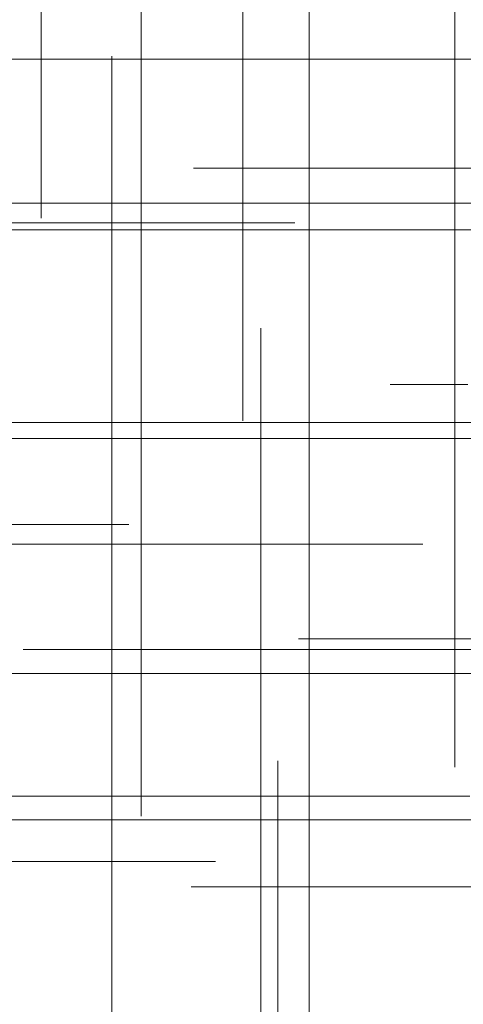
# Model space of a CAD drawing. Header units: millimetres. Extents: x -50 to 901, y -50 to 714.
# Tile 73 of 186: x 21.99 to 25.27, y -14.44 to -7.14. Entities that reach past the tile are written whole.
import ezdxf

# ---------------------------------------------------------------- set-up
doc = ezdxf.new("R2010")
doc.units = ezdxf.units.MM

# ---------------------------------------------------------------- blocks, each defined once
blk = doc.blocks.new('SW_CENTERMARKSYMBOL_404')
at = {"color": 0, "linetype": 'Continuous', "lineweight": 18}
blk.add_line((-5, 0), (-5.5747, 0), dxfattribs=at)
blk = doc.blocks.new('SW_CENTERMARKSYMBOL_405')
at = {"color": 0, "linetype": 'Continuous', "lineweight": 18}
for p, q in [((-5, 0), (-5.5747, 0)), ((0, 0), (-5, 0))]:
    blk.add_line(p, q, dxfattribs=at)
blk = doc.blocks.new('SW_CENTERMARKSYMBOL_406')
at = {"color": 0, "linetype": 'Continuous', "lineweight": 18}
for p, q in [((-5, 0), (-5.5747, 0)), ((0, 0), (-5, 0))]:
    blk.add_line(p, q, dxfattribs=at)
blk = doc.blocks.new('SW_CENTERMARKSYMBOL_493')
at = {"color": 0, "linetype": 'Continuous', "lineweight": 18}
for p, q in [((0, 5), (0, 5.6932)), ((0, 0), (0, 5))]:
    blk.add_line(p, q, dxfattribs=at)
blk = doc.blocks.new('SW_CENTERMARKSYMBOL_497')
at = {"color": 0, "linetype": 'Continuous', "lineweight": 18}
for p, q in [((0, 0), (5, 0)), ((5, 0), (5.5209, 0))]:
    blk.add_line(p, q, dxfattribs=at)
blk = doc.blocks.new('SW_CENTERMARKSYMBOL_498')
at = {"color": 0, "linetype": 'Continuous', "lineweight": 18}
blk.add_line((0, 0), (5, 0), dxfattribs=at)
blk = doc.blocks.new('SW_CENTERMARKSYMBOL_499')
at = {"color": 0, "linetype": 'Continuous', "lineweight": 18}
for p, q in [((0, 5), (0, 5.6585)), ((0, 0), (0, 5)), ((0, 0), (-5, 0)), ((0, 0), (0, -5)), ((0, 0), (5, 0))]:
    blk.add_line(p, q, dxfattribs=at)
blk = doc.blocks.new('SW_CENTERMARKSYMBOL_500')
at = {"color": 0, "linetype": 'Continuous', "lineweight": 18}
for p, q in [((0, 5), (0, 5.6585)), ((0, 0), (0, 5))]:
    blk.add_line(p, q, dxfattribs=at)
blk = doc.blocks.new('SW_CENTERMARKSYMBOL_501')
at = {"color": 0, "linetype": 'Continuous', "lineweight": 18}
for p, q in [((0, 0), (5, 0)), ((5, 0), (5.5209, 0))]:
    blk.add_line(p, q, dxfattribs=at)
blk = doc.blocks.new('SW_CENTERMARKSYMBOL_521')
at = {"color": 0, "linetype": 'Continuous', "lineweight": 18}
for p, q in [((0, 0), (0, -5)), ((0, -5), (0, -5.5209))]:
    blk.add_line(p, q, dxfattribs=at)
blk = doc.blocks.new('SW_CENTERMARKSYMBOL_525')
at = {"color": 0, "linetype": 'Continuous', "lineweight": 18}
for p, q in [((0, 0), (0, -5)), ((0, -5), (0, -5.6063))]:
    blk.add_line(p, q, dxfattribs=at)
blk = doc.blocks.new('SW_CENTERMARKSYMBOL_537')
at = {"color": 0, "linetype": 'Continuous', "lineweight": 18}
for p, q in [((0, 0), (5, 0)), ((5, 0), (5.6463, 0))]:
    blk.add_line(p, q, dxfattribs=at)
blk = doc.blocks.new('SW_CENTERMARKSYMBOL_538')
at = {"color": 0, "linetype": 'Continuous', "lineweight": 18}
blk.add_line((0, 0), (5, 0), dxfattribs=at)
blk = doc.blocks.new('SW_CENTERMARKSYMBOL_539')
at = {"color": 0, "linetype": 'Continuous', "lineweight": 18}
blk.add_line((0, 0), (5, 0), dxfattribs=at)
blk = doc.blocks.new('SW_CENTERMARKSYMBOL_540')
at = {"color": 0, "linetype": 'Continuous', "lineweight": 18}
for q in [(0, 5), (-5, 0), (0, -5), (5, 0)]:
    blk.add_line((0, 0), q, dxfattribs=at)
blk = doc.blocks.new('SW_CENTERMARKSYMBOL_541')
at = {"color": 0, "linetype": 'Continuous', "lineweight": 18}
blk.add_line((0, 0), (-5, 0), dxfattribs=at)
blk = doc.blocks.new('SW_CENTERMARKSYMBOL_542')
at = {"color": 0, "linetype": 'Continuous', "lineweight": 18}
for p, q in [((-5, 0), (-5.6932, 0)), ((0, 0), (-5, 0))]:
    blk.add_line(p, q, dxfattribs=at)
blk = doc.blocks.new('SW_CENTERMARKSYMBOL_544')
at = {"color": 0, "linetype": 'Continuous', "lineweight": 18}
for p, q in [((0, 0), (5, 0)), ((5, 0), (5.6463, 0))]:
    blk.add_line(p, q, dxfattribs=at)
blk = doc.blocks.new('SW_CENTERMARKSYMBOL_548')
at = {"color": 0, "linetype": 'Continuous', "lineweight": 18}
for p, q in [((0, 0), (0, 5)), ((0, 0), (-5, 0)), ((0, 0), (0, -5)), ((0, 0), (5, 0)), ((0, -5), (0, -5.6063))]:
    blk.add_line(p, q, dxfattribs=at)
blk = doc.blocks.new('SW_CENTERMARKSYMBOL_550')
at = {"color": 0, "linetype": 'Continuous', "lineweight": 18}
for p, q in [((-5, 0), (-5.6932, 0)), ((0, 0), (-5, 0))]:
    blk.add_line(p, q, dxfattribs=at)
blk = doc.blocks.new('SW_CENTERMARKSYMBOL_551')
at = {"color": 0, "linetype": 'Continuous', "lineweight": 18}
blk.add_line((0, 0), (-5, 0), dxfattribs=at)
blk = doc.blocks.new('SW_CENTERMARKSYMBOL_552')
at = {"color": 0, "linetype": 'Continuous', "lineweight": 18}
for p, q in [((0, 0), (0, -5)), ((0, -5), (0, -5.6585))]:
    blk.add_line(p, q, dxfattribs=at)
blk = doc.blocks.new('SW_CENTERMARKSYMBOL_967')
at = {"color": 0, "linetype": 'Continuous', "lineweight": 18}
blk.add_line((-5, 0), (-5.5747, 0), dxfattribs=at)
blk = doc.blocks.new('SW_CENTERMARKSYMBOL_968')
at = {"color": 0, "linetype": 'Continuous', "lineweight": 18}
for p, q in [((-5, 0), (-5.5747, 0)), ((0, 0), (-5, 0))]:
    blk.add_line(p, q, dxfattribs=at)
blk = doc.blocks.new('SW_CENTERMARKSYMBOL_969')
at = {"color": 0, "linetype": 'Continuous', "lineweight": 18}
for p, q in [((-5, 0), (-5.5747, 0)), ((0, 0), (-5, 0))]:
    blk.add_line(p, q, dxfattribs=at)
blk = doc.blocks.new('SW_CENTERMARKSYMBOL_1056')
at = {"color": 0, "linetype": 'Continuous', "lineweight": 18}
for p, q in [((0, 5), (0, 5.6932)), ((0, 0), (0, 5))]:
    blk.add_line(p, q, dxfattribs=at)
blk = doc.blocks.new('SW_CENTERMARKSYMBOL_1060')
at = {"color": 0, "linetype": 'Continuous', "lineweight": 18}
for p, q in [((0, 0), (5, 0)), ((5, 0), (5.5209, 0))]:
    blk.add_line(p, q, dxfattribs=at)
blk = doc.blocks.new('SW_CENTERMARKSYMBOL_1061')
at = {"color": 0, "linetype": 'Continuous', "lineweight": 18}
blk.add_line((0, 0), (5, 0), dxfattribs=at)
blk = doc.blocks.new('SW_CENTERMARKSYMBOL_1062')
at = {"color": 0, "linetype": 'Continuous', "lineweight": 18}
for p, q in [((0, 5), (0, 5.6585)), ((0, 0), (0, 5)), ((0, 0), (-5, 0)), ((0, 0), (0, -5)), ((0, 0), (5, 0))]:
    blk.add_line(p, q, dxfattribs=at)
blk = doc.blocks.new('SW_CENTERMARKSYMBOL_1063')
at = {"color": 0, "linetype": 'Continuous', "lineweight": 18}
for p, q in [((0, 5), (0, 5.6585)), ((0, 0), (0, 5))]:
    blk.add_line(p, q, dxfattribs=at)
blk = doc.blocks.new('SW_CENTERMARKSYMBOL_1064')
at = {"color": 0, "linetype": 'Continuous', "lineweight": 18}
for p, q in [((0, 0), (5, 0)), ((5, 0), (5.5209, 0))]:
    blk.add_line(p, q, dxfattribs=at)
blk = doc.blocks.new('SW_CENTERMARKSYMBOL_1084')
at = {"color": 0, "linetype": 'Continuous', "lineweight": 18}
for p, q in [((0, 0), (0, -5)), ((0, -5), (0, -5.5209))]:
    blk.add_line(p, q, dxfattribs=at)
blk = doc.blocks.new('SW_CENTERMARKSYMBOL_1088')
at = {"color": 0, "linetype": 'Continuous', "lineweight": 18}
for p, q in [((0, 0), (0, -5)), ((0, -5), (0, -5.6063))]:
    blk.add_line(p, q, dxfattribs=at)
blk = doc.blocks.new('SW_CENTERMARKSYMBOL_1100')
at = {"color": 0, "linetype": 'Continuous', "lineweight": 18}
for p, q in [((0, 0), (5, 0)), ((5, 0), (5.6463, 0))]:
    blk.add_line(p, q, dxfattribs=at)
blk = doc.blocks.new('SW_CENTERMARKSYMBOL_1101')
at = {"color": 0, "linetype": 'Continuous', "lineweight": 18}
blk.add_line((0, 0), (5, 0), dxfattribs=at)
blk = doc.blocks.new('SW_CENTERMARKSYMBOL_1102')
at = {"color": 0, "linetype": 'Continuous', "lineweight": 18}
blk.add_line((0, 0), (5, 0), dxfattribs=at)
blk = doc.blocks.new('SW_CENTERMARKSYMBOL_1103')
at = {"color": 0, "linetype": 'Continuous', "lineweight": 18}
for q in [(0, 5), (-5, 0), (0, -5), (5, 0)]:
    blk.add_line((0, 0), q, dxfattribs=at)
blk = doc.blocks.new('SW_CENTERMARKSYMBOL_1104')
at = {"color": 0, "linetype": 'Continuous', "lineweight": 18}
blk.add_line((0, 0), (-5, 0), dxfattribs=at)
blk = doc.blocks.new('SW_CENTERMARKSYMBOL_1105')
at = {"color": 0, "linetype": 'Continuous', "lineweight": 18}
for p, q in [((-5, 0), (-5.6932, 0)), ((0, 0), (-5, 0))]:
    blk.add_line(p, q, dxfattribs=at)
blk = doc.blocks.new('SW_CENTERMARKSYMBOL_1107')
at = {"color": 0, "linetype": 'Continuous', "lineweight": 18}
for p, q in [((0, 0), (5, 0)), ((5, 0), (5.6463, 0))]:
    blk.add_line(p, q, dxfattribs=at)
blk = doc.blocks.new('SW_CENTERMARKSYMBOL_1111')
at = {"color": 0, "linetype": 'Continuous', "lineweight": 18}
for p, q in [((0, 0), (0, 5)), ((0, 0), (-5, 0)), ((0, 0), (0, -5)), ((0, 0), (5, 0)), ((0, -5), (0, -5.6063))]:
    blk.add_line(p, q, dxfattribs=at)
blk = doc.blocks.new('SW_CENTERMARKSYMBOL_1113')
at = {"color": 0, "linetype": 'Continuous', "lineweight": 18}
for p, q in [((-5, 0), (-5.6932, 0)), ((0, 0), (-5, 0))]:
    blk.add_line(p, q, dxfattribs=at)
blk = doc.blocks.new('SW_CENTERMARKSYMBOL_1114')
at = {"color": 0, "linetype": 'Continuous', "lineweight": 18}
blk.add_line((0, 0), (-5, 0), dxfattribs=at)
blk = doc.blocks.new('SW_CENTERMARKSYMBOL_1115')
at = {"color": 0, "linetype": 'Continuous', "lineweight": 18}
for p, q in [((0, 0), (0, -5)), ((0, -5), (0, -5.6585))]:
    blk.add_line(p, q, dxfattribs=at)
blk = doc.blocks.new('SW_CENTERMARKSYMBOL_1530')
at = {"color": 0, "linetype": 'Continuous', "lineweight": 18}
blk.add_line((-5, 0), (-5.5747, 0), dxfattribs=at)
blk = doc.blocks.new('SW_CENTERMARKSYMBOL_1531')
at = {"color": 0, "linetype": 'Continuous', "lineweight": 18}
for p, q in [((-5, 0), (-5.5747, 0)), ((0, 0), (-5, 0))]:
    blk.add_line(p, q, dxfattribs=at)
blk = doc.blocks.new('SW_CENTERMARKSYMBOL_1532')
at = {"color": 0, "linetype": 'Continuous', "lineweight": 18}
for p, q in [((-5, 0), (-5.5747, 0)), ((0, 0), (-5, 0))]:
    blk.add_line(p, q, dxfattribs=at)
blk = doc.blocks.new('SW_CENTERMARKSYMBOL_1619')
at = {"color": 0, "linetype": 'Continuous', "lineweight": 18}
for p, q in [((0, 5), (0, 5.6932)), ((0, 0), (0, 5))]:
    blk.add_line(p, q, dxfattribs=at)
blk = doc.blocks.new('SW_CENTERMARKSYMBOL_1623')
at = {"color": 0, "linetype": 'Continuous', "lineweight": 18}
for p, q in [((0, 0), (5, 0)), ((5, 0), (5.5209, 0))]:
    blk.add_line(p, q, dxfattribs=at)
blk = doc.blocks.new('SW_CENTERMARKSYMBOL_1624')
at = {"color": 0, "linetype": 'Continuous', "lineweight": 18}
blk.add_line((0, 0), (5, 0), dxfattribs=at)
blk = doc.blocks.new('SW_CENTERMARKSYMBOL_1625')
at = {"color": 0, "linetype": 'Continuous', "lineweight": 18}
for p, q in [((0, 5), (0, 5.6585)), ((0, 0), (0, 5)), ((0, 0), (-5, 0)), ((0, 0), (0, -5)), ((0, 0), (5, 0))]:
    blk.add_line(p, q, dxfattribs=at)
blk = doc.blocks.new('SW_CENTERMARKSYMBOL_1626')
at = {"color": 0, "linetype": 'Continuous', "lineweight": 18}
for p, q in [((0, 5), (0, 5.6585)), ((0, 0), (0, 5))]:
    blk.add_line(p, q, dxfattribs=at)
blk = doc.blocks.new('SW_CENTERMARKSYMBOL_1627')
at = {"color": 0, "linetype": 'Continuous', "lineweight": 18}
for p, q in [((0, 0), (5, 0)), ((5, 0), (5.5209, 0))]:
    blk.add_line(p, q, dxfattribs=at)
blk = doc.blocks.new('SW_CENTERMARKSYMBOL_1647')
at = {"color": 0, "linetype": 'Continuous', "lineweight": 18}
for p, q in [((0, 0), (0, -5)), ((0, -5), (0, -5.5209))]:
    blk.add_line(p, q, dxfattribs=at)
blk = doc.blocks.new('SW_CENTERMARKSYMBOL_1651')
at = {"color": 0, "linetype": 'Continuous', "lineweight": 18}
for p, q in [((0, 0), (0, -5)), ((0, -5), (0, -5.6063))]:
    blk.add_line(p, q, dxfattribs=at)
blk = doc.blocks.new('SW_CENTERMARKSYMBOL_1663')
at = {"color": 0, "linetype": 'Continuous', "lineweight": 18}
for p, q in [((0, 0), (5, 0)), ((5, 0), (5.6463, 0))]:
    blk.add_line(p, q, dxfattribs=at)
blk = doc.blocks.new('SW_CENTERMARKSYMBOL_1664')
at = {"color": 0, "linetype": 'Continuous', "lineweight": 18}
blk.add_line((0, 0), (5, 0), dxfattribs=at)
blk = doc.blocks.new('SW_CENTERMARKSYMBOL_1665')
at = {"color": 0, "linetype": 'Continuous', "lineweight": 18}
blk.add_line((0, 0), (5, 0), dxfattribs=at)
blk = doc.blocks.new('SW_CENTERMARKSYMBOL_1666')
at = {"color": 0, "linetype": 'Continuous', "lineweight": 18}
for q in [(0, 5), (-5, 0), (0, -5), (5, 0)]:
    blk.add_line((0, 0), q, dxfattribs=at)
blk = doc.blocks.new('SW_CENTERMARKSYMBOL_1667')
at = {"color": 0, "linetype": 'Continuous', "lineweight": 18}
blk.add_line((0, 0), (-5, 0), dxfattribs=at)
blk = doc.blocks.new('SW_CENTERMARKSYMBOL_1668')
at = {"color": 0, "linetype": 'Continuous', "lineweight": 18}
for p, q in [((-5, 0), (-5.6932, 0)), ((0, 0), (-5, 0))]:
    blk.add_line(p, q, dxfattribs=at)
blk = doc.blocks.new('SW_CENTERMARKSYMBOL_1670')
at = {"color": 0, "linetype": 'Continuous', "lineweight": 18}
for p, q in [((0, 0), (5, 0)), ((5, 0), (5.6463, 0))]:
    blk.add_line(p, q, dxfattribs=at)
blk = doc.blocks.new('SW_CENTERMARKSYMBOL_1674')
at = {"color": 0, "linetype": 'Continuous', "lineweight": 18}
for p, q in [((0, 0), (0, 5)), ((0, 0), (-5, 0)), ((0, 0), (0, -5)), ((0, 0), (5, 0)), ((0, -5), (0, -5.6063))]:
    blk.add_line(p, q, dxfattribs=at)
blk = doc.blocks.new('SW_CENTERMARKSYMBOL_1676')
at = {"color": 0, "linetype": 'Continuous', "lineweight": 18}
for p, q in [((-5, 0), (-5.6932, 0)), ((0, 0), (-5, 0))]:
    blk.add_line(p, q, dxfattribs=at)
blk = doc.blocks.new('SW_CENTERMARKSYMBOL_1677')
at = {"color": 0, "linetype": 'Continuous', "lineweight": 18}
blk.add_line((0, 0), (-5, 0), dxfattribs=at)
blk = doc.blocks.new('SW_CENTERMARKSYMBOL_1678')
at = {"color": 0, "linetype": 'Continuous', "lineweight": 18}
for p, q in [((0, 0), (0, -5)), ((0, -5), (0, -5.6585))]:
    blk.add_line(p, q, dxfattribs=at)
blk = doc.blocks.new('SW_CENTERMARKSYMBOL_2093')
at = {"color": 0, "linetype": 'Continuous', "lineweight": 18}
blk.add_line((-5, 0), (-5.5747, 0), dxfattribs=at)
blk = doc.blocks.new('SW_CENTERMARKSYMBOL_2094')
at = {"color": 0, "linetype": 'Continuous', "lineweight": 18}
for p, q in [((-5, 0), (-5.5747, 0)), ((0, 0), (-5, 0))]:
    blk.add_line(p, q, dxfattribs=at)
blk = doc.blocks.new('SW_CENTERMARKSYMBOL_2095')
at = {"color": 0, "linetype": 'Continuous', "lineweight": 18}
for p, q in [((-5, 0), (-5.5747, 0)), ((0, 0), (-5, 0))]:
    blk.add_line(p, q, dxfattribs=at)
blk = doc.blocks.new('SW_CENTERMARKSYMBOL_2182')
at = {"color": 0, "linetype": 'Continuous', "lineweight": 18}
for p, q in [((0, 5), (0, 5.6932)), ((0, 0), (0, 5))]:
    blk.add_line(p, q, dxfattribs=at)
blk = doc.blocks.new('SW_CENTERMARKSYMBOL_2186')
at = {"color": 0, "linetype": 'Continuous', "lineweight": 18}
for p, q in [((0, 0), (5, 0)), ((5, 0), (5.5209, 0))]:
    blk.add_line(p, q, dxfattribs=at)
blk = doc.blocks.new('SW_CENTERMARKSYMBOL_2187')
at = {"color": 0, "linetype": 'Continuous', "lineweight": 18}
blk.add_line((0, 0), (5, 0), dxfattribs=at)
blk = doc.blocks.new('SW_CENTERMARKSYMBOL_2188')
at = {"color": 0, "linetype": 'Continuous', "lineweight": 18}
for p, q in [((0, 5), (0, 5.6585)), ((0, 0), (0, 5)), ((0, 0), (-5, 0)), ((0, 0), (0, -5)), ((0, 0), (5, 0))]:
    blk.add_line(p, q, dxfattribs=at)
blk = doc.blocks.new('SW_CENTERMARKSYMBOL_2189')
at = {"color": 0, "linetype": 'Continuous', "lineweight": 18}
for p, q in [((0, 5), (0, 5.6585)), ((0, 0), (0, 5))]:
    blk.add_line(p, q, dxfattribs=at)
blk = doc.blocks.new('SW_CENTERMARKSYMBOL_2190')
at = {"color": 0, "linetype": 'Continuous', "lineweight": 18}
for p, q in [((0, 0), (5, 0)), ((5, 0), (5.5209, 0))]:
    blk.add_line(p, q, dxfattribs=at)
blk = doc.blocks.new('SW_CENTERMARKSYMBOL_2210')
at = {"color": 0, "linetype": 'Continuous', "lineweight": 18}
for p, q in [((0, 0), (0, -5)), ((0, -5), (0, -5.5209))]:
    blk.add_line(p, q, dxfattribs=at)
blk = doc.blocks.new('SW_CENTERMARKSYMBOL_2214')
at = {"color": 0, "linetype": 'Continuous', "lineweight": 18}
for p, q in [((0, 0), (0, -5)), ((0, -5), (0, -5.6063))]:
    blk.add_line(p, q, dxfattribs=at)
blk = doc.blocks.new('SW_CENTERMARKSYMBOL_2226')
at = {"color": 0, "linetype": 'Continuous', "lineweight": 18}
for p, q in [((0, 0), (5, 0)), ((5, 0), (5.6463, 0))]:
    blk.add_line(p, q, dxfattribs=at)
blk = doc.blocks.new('SW_CENTERMARKSYMBOL_2227')
at = {"color": 0, "linetype": 'Continuous', "lineweight": 18}
blk.add_line((0, 0), (5, 0), dxfattribs=at)
blk = doc.blocks.new('SW_CENTERMARKSYMBOL_2228')
at = {"color": 0, "linetype": 'Continuous', "lineweight": 18}
blk.add_line((0, 0), (5, 0), dxfattribs=at)
blk = doc.blocks.new('SW_CENTERMARKSYMBOL_2229')
at = {"color": 0, "linetype": 'Continuous', "lineweight": 18}
for q in [(0, 5), (-5, 0), (0, -5), (5, 0)]:
    blk.add_line((0, 0), q, dxfattribs=at)
blk = doc.blocks.new('SW_CENTERMARKSYMBOL_2230')
at = {"color": 0, "linetype": 'Continuous', "lineweight": 18}
blk.add_line((0, 0), (-5, 0), dxfattribs=at)
blk = doc.blocks.new('SW_CENTERMARKSYMBOL_2231')
at = {"color": 0, "linetype": 'Continuous', "lineweight": 18}
for p, q in [((-5, 0), (-5.6932, 0)), ((0, 0), (-5, 0))]:
    blk.add_line(p, q, dxfattribs=at)
blk = doc.blocks.new('SW_CENTERMARKSYMBOL_2233')
at = {"color": 0, "linetype": 'Continuous', "lineweight": 18}
for p, q in [((0, 0), (5, 0)), ((5, 0), (5.6463, 0))]:
    blk.add_line(p, q, dxfattribs=at)
blk = doc.blocks.new('SW_CENTERMARKSYMBOL_2237')
at = {"color": 0, "linetype": 'Continuous', "lineweight": 18}
for p, q in [((0, 0), (0, 5)), ((0, 0), (-5, 0)), ((0, 0), (0, -5)), ((0, 0), (5, 0)), ((0, -5), (0, -5.6063))]:
    blk.add_line(p, q, dxfattribs=at)
blk = doc.blocks.new('SW_CENTERMARKSYMBOL_2239')
at = {"color": 0, "linetype": 'Continuous', "lineweight": 18}
for p, q in [((-5, 0), (-5.6932, 0)), ((0, 0), (-5, 0))]:
    blk.add_line(p, q, dxfattribs=at)
blk = doc.blocks.new('SW_CENTERMARKSYMBOL_2240')
at = {"color": 0, "linetype": 'Continuous', "lineweight": 18}
blk.add_line((0, 0), (-5, 0), dxfattribs=at)
blk = doc.blocks.new('SW_CENTERMARKSYMBOL_2241')
at = {"color": 0, "linetype": 'Continuous', "lineweight": 18}
for p, q in [((0, 0), (0, -5)), ((0, -5), (0, -5.6585))]:
    blk.add_line(p, q, dxfattribs=at)
blk = doc.blocks.new('SW_CENTERMARKSYMBOL_2656')
at = {"color": 0, "linetype": 'Continuous', "lineweight": 18}
blk.add_line((-5, 0), (-5.5747, 0), dxfattribs=at)
blk = doc.blocks.new('SW_CENTERMARKSYMBOL_2657')
at = {"color": 0, "linetype": 'Continuous', "lineweight": 18}
for p, q in [((-5, 0), (-5.5747, 0)), ((0, 0), (-5, 0))]:
    blk.add_line(p, q, dxfattribs=at)
blk = doc.blocks.new('SW_CENTERMARKSYMBOL_2658')
at = {"color": 0, "linetype": 'Continuous', "lineweight": 18}
for p, q in [((-5, 0), (-5.5747, 0)), ((0, 0), (-5, 0))]:
    blk.add_line(p, q, dxfattribs=at)
blk = doc.blocks.new('SW_CENTERMARKSYMBOL_2745')
at = {"color": 0, "linetype": 'Continuous', "lineweight": 18}
for p, q in [((0, 5), (0, 5.6932)), ((0, 0), (0, 5))]:
    blk.add_line(p, q, dxfattribs=at)
blk = doc.blocks.new('SW_CENTERMARKSYMBOL_2749')
at = {"color": 0, "linetype": 'Continuous', "lineweight": 18}
for p, q in [((0, 0), (5, 0)), ((5, 0), (5.5209, 0))]:
    blk.add_line(p, q, dxfattribs=at)
blk = doc.blocks.new('SW_CENTERMARKSYMBOL_2750')
at = {"color": 0, "linetype": 'Continuous', "lineweight": 18}
blk.add_line((0, 0), (5, 0), dxfattribs=at)
blk = doc.blocks.new('SW_CENTERMARKSYMBOL_2751')
at = {"color": 0, "linetype": 'Continuous', "lineweight": 18}
for p, q in [((0, 5), (0, 5.6585)), ((0, 0), (0, 5)), ((0, 0), (-5, 0)), ((0, 0), (0, -5)), ((0, 0), (5, 0))]:
    blk.add_line(p, q, dxfattribs=at)
blk = doc.blocks.new('SW_CENTERMARKSYMBOL_2752')
at = {"color": 0, "linetype": 'Continuous', "lineweight": 18}
for p, q in [((0, 5), (0, 5.6585)), ((0, 0), (0, 5))]:
    blk.add_line(p, q, dxfattribs=at)
blk = doc.blocks.new('SW_CENTERMARKSYMBOL_2753')
at = {"color": 0, "linetype": 'Continuous', "lineweight": 18}
for p, q in [((0, 0), (5, 0)), ((5, 0), (5.5209, 0))]:
    blk.add_line(p, q, dxfattribs=at)
blk = doc.blocks.new('SW_CENTERMARKSYMBOL_2773')
at = {"color": 0, "linetype": 'Continuous', "lineweight": 18}
for p, q in [((0, 0), (0, -5)), ((0, -5), (0, -5.5209))]:
    blk.add_line(p, q, dxfattribs=at)
blk = doc.blocks.new('SW_CENTERMARKSYMBOL_2777')
at = {"color": 0, "linetype": 'Continuous', "lineweight": 18}
for p, q in [((0, 0), (0, -5)), ((0, -5), (0, -5.6063))]:
    blk.add_line(p, q, dxfattribs=at)
blk = doc.blocks.new('SW_CENTERMARKSYMBOL_2789')
at = {"color": 0, "linetype": 'Continuous', "lineweight": 18}
for p, q in [((0, 0), (5, 0)), ((5, 0), (5.6463, 0))]:
    blk.add_line(p, q, dxfattribs=at)
blk = doc.blocks.new('SW_CENTERMARKSYMBOL_2790')
at = {"color": 0, "linetype": 'Continuous', "lineweight": 18}
blk.add_line((0, 0), (5, 0), dxfattribs=at)
blk = doc.blocks.new('SW_CENTERMARKSYMBOL_2791')
at = {"color": 0, "linetype": 'Continuous', "lineweight": 18}
blk.add_line((0, 0), (5, 0), dxfattribs=at)
blk = doc.blocks.new('SW_CENTERMARKSYMBOL_2792')
at = {"color": 0, "linetype": 'Continuous', "lineweight": 18}
for q in [(0, 5), (-5, 0), (0, -5), (5, 0)]:
    blk.add_line((0, 0), q, dxfattribs=at)
blk = doc.blocks.new('SW_CENTERMARKSYMBOL_2793')
at = {"color": 0, "linetype": 'Continuous', "lineweight": 18}
blk.add_line((0, 0), (-5, 0), dxfattribs=at)
blk = doc.blocks.new('SW_CENTERMARKSYMBOL_2794')
at = {"color": 0, "linetype": 'Continuous', "lineweight": 18}
for p, q in [((-5, 0), (-5.6932, 0)), ((0, 0), (-5, 0))]:
    blk.add_line(p, q, dxfattribs=at)
blk = doc.blocks.new('SW_CENTERMARKSYMBOL_2796')
at = {"color": 0, "linetype": 'Continuous', "lineweight": 18}
for p, q in [((0, 0), (5, 0)), ((5, 0), (5.6463, 0))]:
    blk.add_line(p, q, dxfattribs=at)
blk = doc.blocks.new('SW_CENTERMARKSYMBOL_2800')
at = {"color": 0, "linetype": 'Continuous', "lineweight": 18}
for p, q in [((0, 0), (0, 5)), ((0, 0), (-5, 0)), ((0, 0), (0, -5)), ((0, 0), (5, 0)), ((0, -5), (0, -5.6063))]:
    blk.add_line(p, q, dxfattribs=at)
blk = doc.blocks.new('SW_CENTERMARKSYMBOL_2802')
at = {"color": 0, "linetype": 'Continuous', "lineweight": 18}
for p, q in [((-5, 0), (-5.6932, 0)), ((0, 0), (-5, 0))]:
    blk.add_line(p, q, dxfattribs=at)
blk = doc.blocks.new('SW_CENTERMARKSYMBOL_2803')
at = {"color": 0, "linetype": 'Continuous', "lineweight": 18}
blk.add_line((0, 0), (-5, 0), dxfattribs=at)
blk = doc.blocks.new('SW_CENTERMARKSYMBOL_2804')
at = {"color": 0, "linetype": 'Continuous', "lineweight": 18}
for p, q in [((0, 0), (0, -5)), ((0, -5), (0, -5.6585))]:
    blk.add_line(p, q, dxfattribs=at)

msp = doc.modelspace()

# ---------------------------------------------------------------- linework, layer by layer
at = {"color": 7, "linetype": 'Continuous', "lineweight": 25}
for radius in [45, 45, 45, 45, 45, 43.8964, 43.8964, 43.8964, 43.8964, 43.8964, 43.6219, 43.6219, 43.6219, 43.6219, 43.6219, 42.2814, 42.2814, 42.2814, 42.2814, 42.2814, 35.2814, 35.2814, 35.2814, 35.2814, 35.2814, 33.2814, 33.2814, 33.2814, 33.2814, 33.2814]:
    msp.add_circle((0, 0), radius, dxfattribs=at)
msp.add_arc((0, 0), 50, 274.01152, 355.98848, dxfattribs=at)
msp.add_arc((0, 0), 50, 274.01152, 355.98848, dxfattribs=at)
msp.add_arc((0, 0), 50, 274.01152, 355.98848, dxfattribs=at)
msp.add_arc((0, 0), 50, 274.01152, 355.98848, dxfattribs=at)
msp.add_arc((0, 0), 50, 274.01152, 355.98848, dxfattribs=at)

# ---------------------------------------------------------------- block references
at = {"color": 7, "linetype": 'Continuous', "lineweight": 18}
for name, p in [('SW_CENTERMARKSYMBOL_521', (22.1473, -3.0933)), ('SW_CENTERMARKSYMBOL_1084', (22.1473, -3.0933)), ('SW_CENTERMARKSYMBOL_1647', (22.1473, -3.0933)), ('SW_CENTERMARKSYMBOL_2210', (22.1473, -3.0933)), ('SW_CENTERMARKSYMBOL_2773', (22.1473, -3.0933)), ('SW_CENTERMARKSYMBOL_525', (23.6413, -4.5098)), ('SW_CENTERMARKSYMBOL_1088', (23.6413, -4.5098)), ('SW_CENTERMARKSYMBOL_1651', (23.6413, -4.5098)), ('SW_CENTERMARKSYMBOL_2214', (23.6413, -4.5098)), ('SW_CENTERMARKSYMBOL_2777', (23.6413, -4.5098)), ('SW_CENTERMARKSYMBOL_552', (25.2109, -7.0229)), ('SW_CENTERMARKSYMBOL_1115', (25.2109, -7.0229)), ('SW_CENTERMARKSYMBOL_1678', (25.2109, -7.0229)), ('SW_CENTERMARKSYMBOL_2241', (25.2109, -7.0229)), ('SW_CENTERMARKSYMBOL_2804', (25.2109, -7.0229)), ('SW_CENTERMARKSYMBOL_548', (22.8896, -7.4373)), ('SW_CENTERMARKSYMBOL_1111', (22.8896, -7.4373)), ('SW_CENTERMARKSYMBOL_1674', (22.8896, -7.4373)), ('SW_CENTERMARKSYMBOL_2237', (22.8896, -7.4373)), ('SW_CENTERMARKSYMBOL_2800', (22.8896, -7.4373)), ('SW_CENTERMARKSYMBOL_550', (28.9687, -8.2438)), ('SW_CENTERMARKSYMBOL_1113', (28.9687, -8.2438)), ('SW_CENTERMARKSYMBOL_1676', (28.9687, -8.2438)), ('SW_CENTERMARKSYMBOL_2239', (28.9687, -8.2438)), ('SW_CENTERMARKSYMBOL_2802', (28.9687, -8.2438)), ('SW_CENTERMARKSYMBOL_538', (20.6822, -8.5039)), ('SW_CENTERMARKSYMBOL_1101', (20.6822, -8.5039)), ('SW_CENTERMARKSYMBOL_1664', (20.6822, -8.5039)), ('SW_CENTERMARKSYMBOL_2227', (20.6822, -8.5039)), ('SW_CENTERMARKSYMBOL_2790', (20.6822, -8.5039)), ('SW_CENTERMARKSYMBOL_537', (18.379, -8.6485)), ('SW_CENTERMARKSYMBOL_1100', (18.379, -8.6485)), ('SW_CENTERMARKSYMBOL_1663', (18.379, -8.6485)), ('SW_CENTERMARKSYMBOL_2226', (18.379, -8.6485)), ('SW_CENTERMARKSYMBOL_2789', (18.379, -8.6485)), ('SW_CENTERMARKSYMBOL_551', (26.7793, -8.7011)), ('SW_CENTERMARKSYMBOL_1114', (26.7793, -8.7011)), ('SW_CENTERMARKSYMBOL_1677', (26.7793, -8.7011)), ('SW_CENTERMARKSYMBOL_2240', (26.7793, -8.7011)), ('SW_CENTERMARKSYMBOL_2803', (26.7793, -8.7011)), ('SW_CENTERMARKSYMBOL_404', (30.3063, -9.8471)), ('SW_CENTERMARKSYMBOL_967', (30.3063, -9.8471)), ('SW_CENTERMARKSYMBOL_1530', (30.3063, -9.8471)), ('SW_CENTERMARKSYMBOL_2093', (30.3063, -9.8471)), ('SW_CENTERMARKSYMBOL_2656', (30.3063, -9.8471)), ('SW_CENTERMARKSYMBOL_540', (24.1319, -10.1272)), ('SW_CENTERMARKSYMBOL_1103', (24.1319, -10.1272)), ('SW_CENTERMARKSYMBOL_1666', (24.1319, -10.1272)), ('SW_CENTERMARKSYMBOL_2229', (24.1319, -10.1272)), ('SW_CENTERMARKSYMBOL_2792', (24.1319, -10.1272)), ('SW_CENTERMARKSYMBOL_539', (21.777, -10.2475)), ('SW_CENTERMARKSYMBOL_1102', (21.777, -10.2475)), ('SW_CENTERMARKSYMBOL_1665', (21.777, -10.2475)), ('SW_CENTERMARKSYMBOL_2228', (21.777, -10.2475)), ('SW_CENTERMARKSYMBOL_2791', (21.777, -10.2475)), ('SW_CENTERMARKSYMBOL_544', (17.1501, -10.8838)), ('SW_CENTERMARKSYMBOL_1107', (17.1501, -10.8838)), ('SW_CENTERMARKSYMBOL_1670', (17.1501, -10.8838)), ('SW_CENTERMARKSYMBOL_2233', (17.1501, -10.8838)), ('SW_CENTERMARKSYMBOL_2796', (17.1501, -10.8838)), ('SW_CENTERMARKSYMBOL_497', (19.4533, -11.029)), ('SW_CENTERMARKSYMBOL_1060', (19.4533, -11.029)), ('SW_CENTERMARKSYMBOL_1623', (19.4533, -11.029)), ('SW_CENTERMARKSYMBOL_2186', (19.4533, -11.029)), ('SW_CENTERMARKSYMBOL_2749', (19.4533, -11.029)), ('SW_CENTERMARKSYMBOL_542', (27.707, -11.8096)), ('SW_CENTERMARKSYMBOL_1105', (27.707, -11.8096)), ('SW_CENTERMARKSYMBOL_1668', (27.707, -11.8096)), ('SW_CENTERMARKSYMBOL_2231', (27.707, -11.8096)), ('SW_CENTERMARKSYMBOL_2794', (27.707, -11.8096)), ('SW_CENTERMARKSYMBOL_405', (29.6282, -11.7306)), ('SW_CENTERMARKSYMBOL_968', (29.6282, -11.7306)), ('SW_CENTERMARKSYMBOL_1531', (29.6282, -11.7306)), ('SW_CENTERMARKSYMBOL_2094', (29.6282, -11.7306)), ('SW_CENTERMARKSYMBOL_2657', (29.6282, -11.7306)), ('SW_CENTERMARKSYMBOL_541', (25.4776, -11.9888)), ('SW_CENTERMARKSYMBOL_1104', (25.4776, -11.9888)), ('SW_CENTERMARKSYMBOL_1667', (25.4776, -11.9888)), ('SW_CENTERMARKSYMBOL_2230', (25.4776, -11.9888)), ('SW_CENTERMARKSYMBOL_2793', (25.4776, -11.9888)), ('SW_CENTERMARKSYMBOL_498', (20.3209, -12.8961)), ('SW_CENTERMARKSYMBOL_1061', (20.3209, -12.8961)), ('SW_CENTERMARKSYMBOL_1624', (20.3209, -12.8961)), ('SW_CENTERMARKSYMBOL_2187', (20.3209, -12.8961)), ('SW_CENTERMARKSYMBOL_2750', (20.3209, -12.8961)), ('SW_CENTERMARKSYMBOL_499', (22.6723, -13.0719)), ('SW_CENTERMARKSYMBOL_1062', (22.6723, -13.0719)), ('SW_CENTERMARKSYMBOL_1625', (22.6723, -13.0719)), ('SW_CENTERMARKSYMBOL_2188', (22.6723, -13.0719)), ('SW_CENTERMARKSYMBOL_2751', (22.6723, -13.0719)), ('SW_CENTERMARKSYMBOL_501', (17.9176, -13.3802)), ('SW_CENTERMARKSYMBOL_1064', (17.9176, -13.3802)), ('SW_CENTERMARKSYMBOL_1627', (17.9176, -13.3802)), ('SW_CENTERMARKSYMBOL_2190', (17.9176, -13.3802)), ('SW_CENTERMARKSYMBOL_2753', (17.9176, -13.3802)), ('SW_CENTERMARKSYMBOL_406', (28.8332, -13.5679)), ('SW_CENTERMARKSYMBOL_969', (28.8332, -13.5679)), ('SW_CENTERMARKSYMBOL_1532', (28.8332, -13.5679)), ('SW_CENTERMARKSYMBOL_2095', (28.8332, -13.5679)), ('SW_CENTERMARKSYMBOL_2658', (28.8332, -13.5679)), ('SW_CENTERMARKSYMBOL_500', (23.7741, -15.0875)), ('SW_CENTERMARKSYMBOL_1063', (23.7741, -15.0875)), ('SW_CENTERMARKSYMBOL_1626', (23.7741, -15.0875)), ('SW_CENTERMARKSYMBOL_2189', (23.7741, -15.0875)), ('SW_CENTERMARKSYMBOL_2752', (23.7741, -15.0875)), ('SW_CENTERMARKSYMBOL_493', (23.8996, -18.329)), ('SW_CENTERMARKSYMBOL_1056', (23.8996, -18.329)), ('SW_CENTERMARKSYMBOL_1619', (23.8996, -18.329)), ('SW_CENTERMARKSYMBOL_2182', (23.8996, -18.329)), ('SW_CENTERMARKSYMBOL_2745', (23.8996, -18.329))]:
    msp.add_blockref(name, p, dxfattribs=at)

doc.saveas('drawing.dxf')
